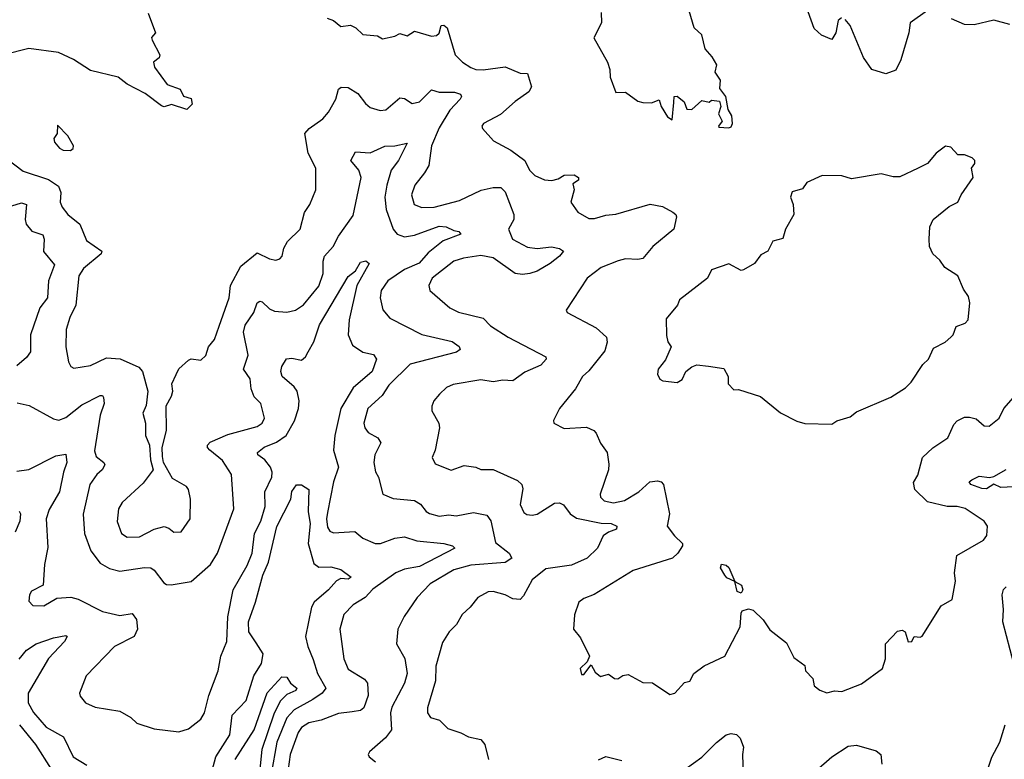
# Model space of a CAD drawing. Extents: x 1839239 to 1929705, y 762242 to 910352.
# Tile 148 of 256: x 1913697 to 1917707, y 789505 to 792519. Entities that reach past the tile are written whole.
import ezdxf

# ---------------------------------------------------------------- set-up
doc = ezdxf.new("R2010")
doc.units = 0

msp = doc.modelspace()

# ---------------------------------------------------------------- linework, layer by layer
at = {"layer": '0CON10XD'}
for points in [[(1917043.9, 792526.1), (1917030, 792515), (1917021.2, 792465), (1917005, 792437.5), (1916962.5, 792455), (1916933, 792483), (1916895.7, 792585)], [(1914220, 792545), (1914250, 792465), (1914234.1, 792445.9), (1914236.2, 792435), (1914268, 792375), (1914265, 792363.8), (1914242, 792345), (1914245.7, 792325), (1914297.5, 792255), (1914351.2, 792235), (1914365, 792207.5), (1914395, 792197.5), (1914400, 792175), (1914377.3, 792152.7), (1914315, 792173.3), (1914285, 792164), (1914275, 792168), (1914207.8, 792217.8), (1914135, 792256), (1914098, 792285), (1913985, 792311.2), (1913915.8, 792355.8), (1913855, 792384.6), (1913735, 792401.5), (1913535, 792351.1)], [(1916065, 792547.5), (1916066.4, 792506.4), (1916036, 792445), (1916090.8, 792345), (1916100.8, 792315), (1916102, 792285), (1916125, 792222.5), (1916165, 792223.3), (1916215, 792186.7), (1916235, 792181.2), (1916270.7, 792179.3), (1916301.7, 792191.7), (1916310, 792165), (1916335, 792123.3), (1916355, 792110), (1916361.7, 792181.7), (1916362.5, 792205), (1916375, 792206.7), (1916403.6, 792183.6), (1916414.1, 792154.1), (1916435, 792152.5), (1916475, 792188.8), (1916505, 792182.5), (1916515, 792190), (1916547, 792187), (1916552.5, 792165), (1916543.3, 792135), (1916557.5, 792105), (1916542.5, 792085), (1916545, 792080), (1916585, 792077.5)], [(1916585, 792077.5), (1916595, 792082.5), (1916600, 792095), (1916597, 792127), (1916583, 792153), (1916572.5, 792205), (1916548.3, 792238.3), (1916551.7, 792271.7), (1916530, 792305), (1916536, 792335), (1916517.9, 792367.9), (1916489.3, 792399.3), (1916475, 792457.5), (1916443.8, 792485), (1916423.3, 792555)], [(1917395, 792556.2), (1917324.3, 792505.7), (1917318.6, 792465), (1917285.6, 792355), (1917265, 792313.3), (1917225, 792297.5), (1917167.5, 792315), (1917134.2, 792365), (1917080, 792495), (1917058.8, 792518.8)], [(1914950, 792525), (1914975.8, 792515.8), (1915005, 792490.8), (1915045, 792495.8), (1915066.7, 792485), (1915095, 792458.8), (1915155, 792452.5), (1915175, 792440), (1915225, 792451.2), (1915245, 792462.5), (1915275, 792453.3), (1915305, 792471.2), (1915375, 792452), (1915395, 792454), (1915405.9, 792464.1), (1915413.8, 792495), (1915425, 792496.2), (1915438.8, 792485), (1915470.9, 792375), (1915500.6, 792345), (1915534.2, 792324.2), (1915555.4, 792315.4), (1915585, 792314), (1915675, 792325.8), (1915735, 792300.5), (1915765, 792298.8), (1915781.2, 792245), (1915771.4, 792225), (1915714.7, 792185.3), (1915655, 792132), (1915586.2, 792095), (1915580, 792085), (1915582, 792075), (1915626.7, 792025), (1915697.3, 791987.3), (1915754, 791945), (1915773.1, 791905), (1915795, 791883.3), (1915835, 791866.4), (1915865, 791864), (1915889.8, 791870.2), (1915914.7, 791885.3), (1915955, 791887.1), (1915973.3, 791875), (1915972.5, 791865), (1915950, 791850), (1915955.6, 791825), (1915942.2, 791775), (1915970, 791735), (1916015, 791708.7), (1916038.3, 791708.3), (1916085, 791722.7), (1916125, 791726.3), (1916265, 791766.9), (1916315, 791757.1), (1916357.5, 791735), (1916370, 791725), (1916371.9, 791715), (1916360.6, 791665), (1916275.2, 791594.8), (1916235, 791546), (1916215, 791541.1), (1916165, 791544.6), (1916135, 791536.1), (1916065, 791508.5), (1916008.9, 791465), (1915923.3, 791335), (1915927.5, 791325), (1916045, 791262.7), (1916086.9, 791225), (1916090.4, 791205), (1916080.2, 791169.8), (1916015, 791088.1), (1915989.4, 791065), (1915961.1, 791015), (1915895.9, 790934.1), (1915871.2, 790885), (1915872.5, 790875), (1915915, 790852.9), (1916005, 790858.1), (1916035.4, 790845.4), (1916045, 790833.8), (1916063.1, 790793.1), (1916089.4, 790755), (1916097.1, 790707.1), (1916095.5, 790685), (1916061.1, 790585), (1916063, 790573), (1916078.1, 790558.1), (1916115, 790550), (1916160.6, 790559.4), (1916218.6, 790595), (1916263.8, 790636.2), (1916295, 790640), (1916310, 790635), (1916318.8, 790625), (1916344.2, 790505), (1916334.3, 790455), (1916364, 790415), (1916396.7, 790385), (1916396.7, 790375), (1916378, 790345), (1916356, 790325), (1916195, 790274.3), (1916036.4, 790176.4), (1915995, 790160.6), (1915974.6, 790145.4), (1915956.6, 790093.4), (1915953.1, 790035), (1915980.7, 790000.7), (1916017.5, 789925), (1916008.3, 789901.7), (1915980, 789875), (1915985, 789850), (1915995, 789850), (1916025, 789890), (1916040.7, 789860.7), (1916063, 789843), (1916095, 789852.5), (1916120, 789835), (1916133.6, 789833.6), (1916153.8, 789846.2), (1916175, 789850), (1916235, 789817.5), (1916275, 789816.7), (1916345, 789768.8)], [(1917729.3, 792499.3), (1917665, 792517.1), (1917585, 792498), (1917545, 792499.2), (1917492.3, 792522.3)], [(1913603.5, 791983.5), (1913710.9, 791900.9), (1913815, 791866.9), (1913855, 791840), (1913864.7, 791815), (1913862.5, 791775), (1913870, 791755), (1913893.2, 791725), (1913942.3, 791685), (1913969.5, 791619.5), (1914031.5, 791575), (1914028.9, 791565), (1913956.6, 791505), (1913938.8, 791475), (1913926, 791355), (1913901.1, 791305), (1913886.7, 791256.7), (1913884.6, 791185), (1913895.5, 791125), (1913906.2, 791106.2), (1913918.3, 791098.3), (1913985, 791109.1), (1914050.9, 791140.9), (1914107, 791137), (1914183.1, 791103.1), (1914197.8, 791085), (1914219.2, 791005), (1914213, 790947), (1914198.8, 790915), (1914210, 790875), (1914210, 790825), (1914226.2, 790785), (1914230, 790725), (1914241.2, 790685), (1914199.8, 790630.2), (1914115, 790551.4), (1914100, 790525), (1914094.1, 790474.1), (1914111.9, 790425), (1914135, 790410), (1914185, 790411.5), (1914245, 790442.9), (1914285, 790453.1), (1914305, 790447.1), (1914325, 790430.8), (1914355, 790431.4), (1914392.2, 790485), (1914393.1, 790565), (1914384.2, 790605), (1914376.5, 790616.5), (1914319.7, 790649.7), (1914283.3, 790715), (1914279.5, 790739.5), (1914277.5, 790775), (1914295.6, 790845), (1914294.4, 790945.6), (1914316, 790985), (1914321.2, 791005), (1914317.5, 791035), (1914335, 791072.5), (1914345, 791096.2), (1914385, 791131.2), (1914395, 791136.2), (1914435, 791131.4), (1914455, 791150), (1914466.7, 791185), (1914490, 791215), (1914509.9, 791270.1), (1914549.7, 791385), (1914555.9, 791435), (1914597.3, 791515), (1914665, 791568.9), (1914715, 791543.6), (1914740.6, 791539.4), (1914756.4, 791543.6), (1914765.8, 791555), (1914772.6, 791587.4), (1914787.8, 791615), (1914839.4, 791665), (1914856.8, 791733.2), (1914879.4, 791765), (1914903.5, 791825), (1914903, 791913), (1914872.7, 791975), (1914858.9, 792055), (1914875.7, 792075), (1914932.5, 792115), (1914955, 792141.1), (1914984.1, 792195), (1914995.6, 792235), (1915006.7, 792243.3), (1915035, 792242.3), (1915075, 792218.5), (1915105, 792176.9), (1915125, 792160.9), (1915165, 792149.2), (1915188.1, 792151.9), (1915245, 792200.6), (1915265, 792198.1), (1915295, 792177.1), (1915325, 792183.6), (1915375, 792232.7), (1915405, 792223.9), (1915467.4, 792222.6), (1915492.5, 792215), (1915495.9, 792205), (1915490.9, 792195), (1915449.6, 792150.4), (1915405, 792078.5), (1915374.7, 792005), (1915362.9, 791925), (1915346, 791894), (1915306.4, 791845), (1915292.5, 791805), (1915304.4, 791765), (1915335, 791753.1), (1915385, 791755.3), (1915488, 791782), (1915576.3, 791823.7), (1915625, 791834.7), (1915656.7, 791835), (1915675, 791817.5), (1915710, 791725), (1915709.5, 791705), (1915688.5, 791665), (1915704.5, 791625), (1915765, 791591.5), (1915805, 791586.7), (1915863.6, 791593.6), (1915895.8, 791585.8), (1915912.5, 791575), (1915896.2, 791555), (1915858, 791525), (1915805, 791494.5), (1915775.3, 791484.7), (1915745, 791480.4), (1915715, 791484.7), (1915625, 791548.8), (1915575, 791557.5), (1915505, 791547.6), (1915465.7, 791534.3), (1915377.5, 791465), (1915363.5, 791435), (1915368.1, 791415), (1915449.2, 791345), (1915485, 791326.4), (1915585, 791302.7), (1915615, 791271.2), (1915687.1, 791225), (1915840, 791145), (1915841.2, 791135), (1915819.5, 791110.5), (1915755, 791082.1), (1915705, 791046.9), (1915665, 791050.5), (1915625, 791043.1), (1915575, 791050.8), (1915462, 791032), (1915435, 791020), (1915407.3, 790992.7), (1915383.8, 790965), (1915375.8, 790944.2), (1915375.8, 790925), (1915404.2, 790875), (1915407.5, 790855), (1915389.2, 790765), (1915377.1, 790735), (1915388.9, 790708.9), (1915455, 790682.5), (1915507.4, 790702.6), (1915555, 790695.4), (1915575.5, 790685.5), (1915625, 790686.2), (1915725, 790640.7), (1915742.3, 790625), (1915746.5, 790606.5), (1915735, 790543.3), (1915750.8, 790510.8), (1915762.6, 790502.6), (1915785, 790499.5), (1915805, 790504.5), (1915875, 790548.1), (1915895, 790550.6), (1915912.4, 790542.4), (1915939.1, 790505), (1915965, 790487.4), (1916065, 790467.5), (1916105.7, 790465.7), (1916128.6, 790455), (1916127.2, 790442.8), (1916095, 790431.1), (1916073.8, 790415), (1916050, 790365), (1916008.2, 790325), (1915945, 790295.7), (1915840.6, 790280.6), (1915785, 790236.6), (1915749.3, 790170.7), (1915735, 790156.7), (1915705, 790158.8), (1915675, 790174.6), (1915625, 790188.2), (1915605, 790187.5), (1915562.5, 790165), (1915532.5, 790125), (1915499.2, 790095), (1915476.7, 790055), (1915446.7, 790025), (1915418.9, 789981.1), (1915392.2, 789885), (1915390.3, 789825), (1915357.8, 789715), (1915357.5, 789695), (1915370, 789675), (1915406.7, 789665), (1915440.7, 789630.7), (1915493.6, 789613.6), (1915525, 789596.1), (1915575.4, 789585.4), (1915592, 789565), (1915606.9, 789505)], [(1913903.8, 791986.2), (1913915, 791993.3), (1913916.7, 792005), (1913894, 792045), (1913851.7, 792088.3), (1913850, 792055), (1913836.7, 792035), (1913839.3, 792019.3), (1913860, 791995), (1913875, 791987.5), (1913903.8, 791986.2)], [(1913687.3, 790957.3), (1913736.1, 790946.1), (1913835, 790892.9), (1913856.7, 790886.7), (1913885, 790897.1), (1913950.1, 790949.9), (1914025, 790987.8), (1914035, 790988), (1914039.1, 790979.1), (1914041.6, 790955), (1914025, 790906.7), (1914002.4, 790762.4), (1914009.3, 790739.3), (1914040, 790715), (1914043.8, 790705), (1914033.8, 790685), (1914011.1, 790665), (1913982.3, 790625), (1913955.9, 790504.1), (1913961.3, 790425), (1913986.9, 790355), (1914024.8, 790304.7), (1914063.1, 790283.1), (1914105, 790272), (1914205, 790286.9), (1914231.2, 790285), (1914245.3, 790275.3), (1914284, 790224), (1914295, 790216.7), (1914314.5, 790215.5), (1914395, 790230), (1914475, 790298.6), (1914502.7, 790345), (1914569.6, 790525), (1914559.6, 790665), (1914522.6, 790722.6), (1914471.2, 790765), (1914461.8, 790775), (1914461.9, 790785), (1914473, 790797), (1914545, 790828.4), (1914665, 790860.4), (1914684.7, 790875.3), (1914694.5, 790895), (1914680, 790955), (1914652.6, 790982.6), (1914639.3, 791015), (1914635.9, 791055), (1914608.6, 791095), (1914628, 791152), (1914608.3, 791245), (1914615, 791273.3), (1914650.7, 791325), (1914664.4, 791365), (1914675, 791371.4), (1914685, 791369.5), (1914715, 791340.9), (1914735, 791330.4), (1914785, 791327.1), (1914820, 791335), (1914853.6, 791356.3), (1914915, 791432.7), (1914933.8, 791485), (1914933.1, 791535), (1914938.8, 791555), (1914973.8, 791595), (1914995, 791636.7), (1915055, 791720.6), (1915088, 791875), (1915078.9, 791905), (1915045.6, 791945), (1915065, 791980.8), (1915125, 791975.8), (1915185, 792003.1), (1915224.5, 792004.5), (1915275, 792015.8), (1915240.3, 791945), (1915210, 791905), (1915191.8, 791845), (1915184.5, 791795), (1915189.2, 791745), (1915217.6, 791665), (1915235.2, 791645.2), (1915265, 791634.2), (1915305, 791640.3), (1915405, 791677), (1915434, 791675), (1915465, 791659.5), (1915486.2, 791655), (1915493.8, 791645), (1915421.9, 791618.1), (1915361.4, 791568.6), (1915323.8, 791526.2), (1915265, 791500.5), (1915196.5, 791455), (1915169.3, 791415), (1915165.4, 791385), (1915176.7, 791336.7), (1915205, 791302.1), (1915335, 791236.4), (1915458, 791208), (1915487.6, 791187.6), (1915491.4, 791175), (1915475.7, 791164.3), (1915286.9, 791115), (1915200.2, 791029.8), (1915173.1, 790986.9), (1915114.5, 790935), (1915098.5, 790875), (1915102.2, 790855), (1915117, 790837), (1915155.7, 790815), (1915168.1, 790795), (1915143.2, 790745), (1915139.3, 790715), (1915146.2, 790676.2), (1915158.9, 790655), (1915176.7, 790585), (1915217.6, 790567.6), (1915305, 790559.3), (1915330, 790545), (1915352.2, 790515), (1915366.6, 790506.6), (1915405, 790496.1), (1915445, 790501.6), (1915475, 790497.5), (1915545, 790510.6), (1915599.8, 790499.8), (1915616.3, 790476.3), (1915635, 790387.8), (1915690.6, 790345), (1915701.4, 790325), (1915675, 790307.5), (1915535, 790295.8), (1915465, 790276.8), (1915369.5, 790220.5), (1915315.6, 790165), (1915262.7, 790087.3), (1915237.8, 790035), (1915232.2, 789975), (1915265.8, 789915.8), (1915274.7, 789855), (1915264, 789815), (1915212.6, 789717.4), (1915207.9, 789695), (1915210.8, 789625), (1915187.6, 789592.4), (1915122.5, 789535), (1915116.7, 789525), (1915120, 789515), (1915146.2, 789495)], [(1917005, 790871.2), (1917025.6, 790884.4), (1917079.5, 790900.5), (1917105, 790921.4), (1917245, 790980.8), (1917305, 791019.2), (1917328.3, 791041.7), (1917375, 791114.3), (1917398.9, 791135), (1917419.4, 791180.6), (1917465.6, 791205), (1917489.2, 791225), (1917499.2, 791235), (1917511.1, 791268.9), (1917547.3, 791282.7), (1917560, 791295), (1917566.9, 791365), (1917561.2, 791391.2), (1917540.3, 791420.3), (1917518, 791475), (1917465, 791508.9), (1917445, 791538.6), (1917415.8, 791565), (1917403.1, 791595), (1917401.1, 791625), (1917404.4, 791675), (1917417.8, 791705), (1917482, 791758), (1917518, 791775), (1917531.2, 791805), (1917580, 791875), (1917573, 791913), (1917587.7, 791932.3), (1917586.7, 791945), (1917576.1, 791956.1), (1917545, 791967.5), (1917518.3, 791968.3), (1917488.8, 791998.8), (1917467, 792003), (1917430, 791975), (1917395, 791932.5), (1917356.9, 791913.1), (1917282.3, 791877.7), (1917255, 791878.1), (1917205, 791890.5), (1917085, 791870), (1917045, 791882), (1916965, 791883.8), (1916902.5, 791855), (1916885, 791830), (1916843.1, 791816.9), (1916836.2, 791795), (1916846.7, 791765), (1916850, 791725), (1916816.7, 791665), (1916805, 791627.5), (1916765, 791616.2), (1916743.9, 791576.1), (1916715, 791560), (1916690, 791525), (1916645, 791498.8), (1916635, 791496), (1916585, 791524.3), (1916515, 791498.8), (1916498, 791465), (1916385, 791377.5), (1916376.2, 791355), (1916330, 791300), (1916331.9, 791231.9), (1916336.7, 791206.7), (1916350, 791185), (1916327.4, 791132.6), (1916297.5, 791095), (1916294.3, 791074.3), (1916303.6, 791053.6), (1916316.7, 791046.7), (1916375, 791040), (1916395, 791052.5), (1916410, 791085), (1916435, 791103.8), (1916455, 791112), (1916503, 791107), (1916565, 791097.5), (1916582.5, 791065), (1916582.5, 791035), (1916605, 791010), (1916625, 791012.5), (1916713.6, 790983.6), (1916795, 790916.7), (1916862.3, 790882.3), (1916895, 790873.3), (1917005, 790871.2)], [(1913665, 791760.7), (1913705, 791772), (1913725, 791765.6), (1913719.7, 791705), (1913723.9, 791685), (1913747.4, 791657.4), (1913791.7, 791641.7), (1913796.7, 791625), (1913794.1, 791574.1), (1913839.5, 791519.5), (1913814.8, 791455), (1913811.1, 791385), (1913779.2, 791345), (1913741.5, 791235), (1913741.3, 791165), (1913725, 791141.9), (1913685, 791108.6)], [(1913685, 790679.5), (1913735, 790685.4), (1913845, 790741.5), (1913885, 790748), (1913889.6, 790715), (1913875.3, 790674.7), (1913859.5, 790595), (1913816.9, 790523.1), (1913805.4, 790485), (1913811.7, 790368.3), (1913798.6, 790298.6), (1913793.3, 790215), (1913745, 790190), (1913736.7, 790175), (1913735, 790150), (1913751.4, 790131.4), (1913795, 790130.6), (1913848.7, 790161.3), (1913905, 790166.2), (1913935, 790158.2), (1914035, 790107.2), (1914105, 790091.3), (1914155, 790098.6), (1914172.9, 790075), (1914176.5, 790035), (1914164, 790006), (1914082.9, 789965), (1913967.5, 789845), (1913941.2, 789775), (1913943, 789763), (1913965.7, 789735.7), (1914005, 789718), (1914105, 789701.4), (1914150, 789675), (1914175, 789652.2), (1914245, 789628.6), (1914345, 789617.5), (1914385, 789628.6), (1914435, 789668.6), (1914450.4, 789695), (1914468.2, 789765), (1914506.2, 789865), (1914516.4, 789925), (1914540.4, 789985), (1914545.3, 790085), (1914567, 790195), (1914623.8, 790295), (1914644, 790345), (1914653.8, 790425), (1914678.8, 790475), (1914697.6, 790535), (1914695.9, 790595), (1914723.8, 790655), (1914725.4, 790675.4), (1914718.2, 790695), (1914695.7, 790725.7), (1914667.1, 790745), (1914665.6, 790755), (1914692.5, 790777.5), (1914742.8, 790797.2), (1914782, 790825), (1914816.1, 790883.9), (1914832.7, 790935), (1914835.2, 790965), (1914827.3, 791005), (1914815, 791023.1), (1914766.7, 791065), (1914760.7, 791085), (1914764.7, 791105.3), (1914783.9, 791136.1), (1914805, 791140), (1914845, 791131.9), (1914861.4, 791145), (1914871.5, 791165), (1914895, 791205.8), (1914918.2, 791275), (1915035, 791471.8), (1915064.7, 791495.3), (1915085, 791530.5), (1915106.4, 791536.4), (1915120, 791525), (1915070.6, 791435), (1915038.9, 791295), (1915034.7, 791234.7), (1915052.9, 791192.9), (1915095, 791163.6), (1915138.8, 791155), (1915150, 791135), (1915132.3, 791085), (1915055, 791018.9), (1915005.6, 790935), (1914981, 790825), (1914975.2, 790765.2), (1914995.4, 790695), (1914974.7, 790635), (1914950.9, 790510.9), (1914946.9, 790485), (1914951.3, 790451.3), (1914960.9, 790435), (1914975, 790427.9), (1915062.8, 790432.8), (1915095, 790405.6), (1915145, 790384.7), (1915166.2, 790385), (1915225, 790406.6), (1915265, 790411.1), (1915315, 790395.9), (1915425, 790384.7), (1915460, 790375), (1915469.2, 790365), (1915325, 790290.4), (1915265, 790279.8), (1915228.8, 790265), (1915135, 790198.7), (1915104.5, 790165), (1915055, 790134.5), (1915017.8, 790095), (1915001.5, 790035), (1915016.9, 789915), (1915035, 789872.9), (1915101.5, 789831.5), (1915114.2, 789815), (1915116.2, 789765), (1915098.2, 789715), (1915085, 789703.8), (1915051.7, 789698.3), (1914995, 789691.2), (1914925, 789664.7), (1914875, 789653.8), (1914844.8, 789635.2), (1914831.7, 789615), (1914798.4, 789525), (1914786.2, 789435)], [(1916345, 789768.8), (1916365, 789774), (1916405, 789817.5), (1916425.9, 789824.1), (1916442.5, 789855), (1916484.3, 789885.7), (1916569.2, 789925), (1916630.8, 790045), (1916635, 790100), (1916640, 790110), (1916665, 790118.8), (1916685, 790113.3), (1916725, 790074), (1916752.8, 790032.8), (1916820.3, 789980.3), (1916849.7, 789919.7), (1916895, 789887.5), (1916897.5, 789865), (1916928, 789835), (1916933.3, 789805), (1916956.4, 789786.4), (1916985, 789776.2), (1917015, 789784), (1917045, 789782), (1917125, 789812), (1917210.8, 789875), (1917223.1, 789915), (1917222.9, 789975), (1917272.7, 790027.3), (1917290.7, 790030.7), (1917303.9, 790023.9), (1917315, 789983.3), (1917330, 789985), (1917340, 790005), (1917365, 790002.5), (1917373, 790007), (1917449.4, 790130.6), (1917494.2, 790155.8), (1917508.8, 790231.2), (1917503.8, 790265), (1917514, 790335), (1917622.7, 790397.3), (1917636.4, 790416.4), (1917638.8, 790455), (1917625, 790475.8), (1917547.6, 790527.6), (1917515, 790535.4), (1917475, 790534.5), (1917395, 790553.9), (1917342.5, 790605), (1917337.3, 790632.7), (1917355, 790663.3), (1917373.3, 790735), (1917416.2, 790773.8), (1917477.1, 790815), (1917500.9, 790869.1), (1917515, 790884.3), (1917545, 790898.6), (1917565, 790899.4), (1917591.9, 790891.9), (1917625, 790864.2), (1917645, 790863.1), (1917685.6, 790895), (1917705.7, 790935), (1917745, 790979.2)], [(1917745, 790615.3), (1917692.7, 790612.7), (1917665, 790626.2), (1917635, 790607.2), (1917615, 790608.7), (1917570.6, 790625), (1917564.4, 790635), (1917575, 790644.4), (1917605, 790658.2), (1917647.3, 790652.7), (1917665, 790656.9), (1917715, 790686.1)], [(1914465.7, 789404.3), (1914495.9, 789515), (1914552.9, 789605), (1914563.2, 789685), (1914619.7, 789745), (1914650.5, 789845), (1914681.4, 789895), (1914688.3, 789935), (1914660.1, 789980.1), (1914631, 790025), (1914628.8, 790065), (1914657.6, 790145), (1914687.3, 790255), (1914711, 790309), (1914745, 790453.1), (1914801.4, 790565), (1914805, 790596), (1914825, 790623.8), (1914845, 790624), (1914875.4, 790605), (1914872.6, 790515), (1914880.9, 790465), (1914872, 790385), (1914895, 790303.3), (1914915, 790287.5), (1914965, 790289.1), (1915005, 790278.9), (1915047, 790247), (1915035, 790238.8), (1915005, 790241.9), (1914987.3, 790232.7), (1914954.6, 790195), (1914896.6, 790145), (1914885.3, 790125), (1914861, 790005), (1914870.2, 789965), (1914892.4, 789912.4), (1914909.6, 789855), (1914944.1, 789795), (1914929.6, 789775), (1914891.7, 789748.3), (1914815, 789707.2), (1914785, 789674.2), (1914744.3, 789575), (1914722, 789445)], [(1913695, 790515.6), (1913700, 790505), (1913697.4, 790475), (1913679.1, 790430.9)], [(1916635, 790182.5), (1916619.3, 790189.3), (1916610, 790230), (1916577.5, 790245), (1916568.8, 790255), (1916551.2, 790285), (1916555, 790300), (1916575, 790296.2), (1916585, 790286.7), (1916610, 790230), (1916636.2, 790215), (1916642.5, 790195), (1916635, 790182.5)], [(1917745.4, 789894.6), (1917701.4, 790065), (1917704.3, 790115), (1917698.8, 790175), (1917703.5, 790196.5), (1917715, 790207.3)], [(1913695, 789913.6), (1913725, 789950.4), (1913765, 789975.8), (1913835, 790000), (1913885, 790009.2), (1913891.2, 790005), (1913879.4, 789985), (1913814.3, 789915.7), (1913732.3, 789775), (1913731.9, 789735), (1913754, 789696), (1913805, 789636), (1913876.2, 789596.2), (1913915.3, 789515.3), (1913970.7, 789480.7)], [(1914575.2, 789505), (1914652, 789625), (1914705, 789776), (1914765, 789840.5), (1914785, 789839.2), (1914800, 789815), (1914826, 789795), (1914822, 789785), (1914785, 789769.6), (1914757.5, 789742.5), (1914731.6, 789688.4), (1914683.9, 789545), (1914669.6, 789410.4)], [(1913696.2, 789646.2), (1913761.8, 789565), (1913824.9, 789464.9)], [(1917656.1, 789513.9), (1917689.4, 789575), (1917710.8, 789645)], [(1916407.8, 789465), (1916475.6, 789514.4), (1916535, 789573.6), (1916575, 789604.3), (1916595, 789610), (1916615.9, 789605.9), (1916630.9, 789590.9), (1916645.4, 789555), (1916640.4, 789525), (1916646.7, 789355)], [(1916940.9, 789459.1), (1917004.4, 789515), (1917070.7, 789559.3), (1917105, 789562.5), (1917185, 789540), (1917204, 789525), (1917207.8, 789485)], [(1916055, 789502.5), (1916085, 789517.1), (1916149.8, 789499.8)], [(1917632.9, 789445), (1917656.1, 789513.9)]]:
    msp.add_lwpolyline(points, dxfattribs=at)

doc.saveas('drawing.dxf')
